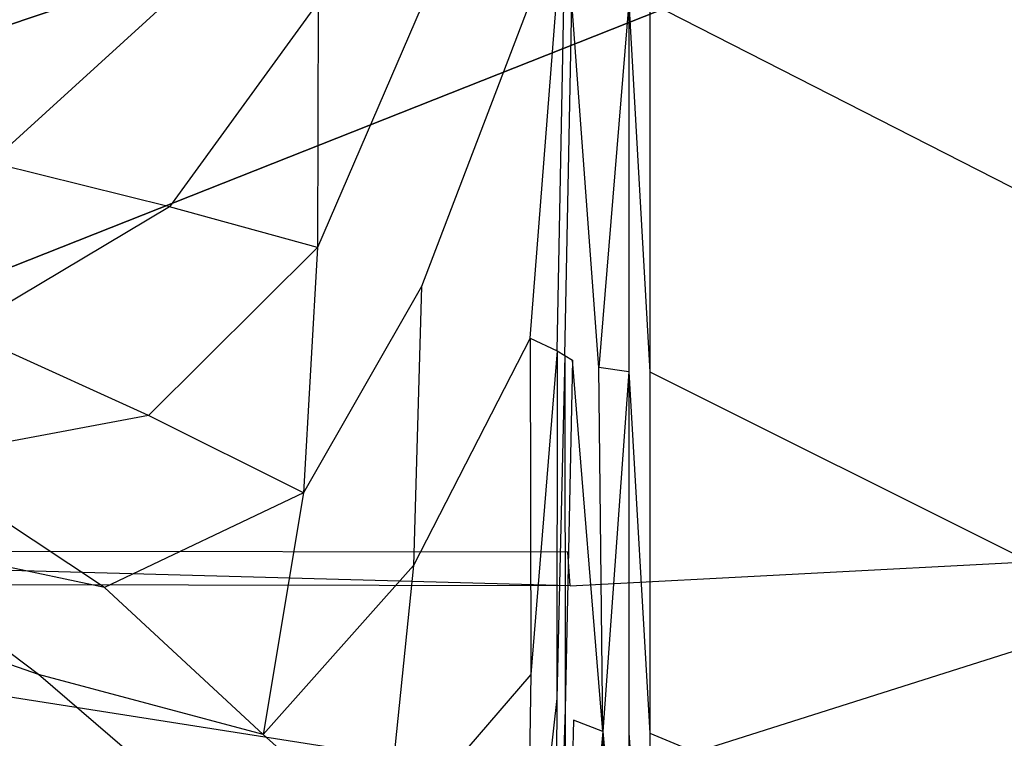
# Model space of a CAD drawing. Extents: x 0 to 1.3, y -0.48 to 0.
# Tile 17 of 36: x 0.5 to 0.65, y -0.32 to -0.21. Entities that reach past the tile are written whole.
import ezdxf

# ---------------------------------------------------------------- set-up
doc = ezdxf.new("R2010")
doc.units = 0
doc.layers.add('L2_BECKEN_613113___REPLACEMTFOR', color=7, linetype='CONTINUOUS')

msp = doc.modelspace()

# ---------------------------------------------------------------- linework, layer by layer
at = {"layer": 'L2_BECKEN_613113___REPLACEMTFOR', "color": 8}
for points, invisible_edges in [([(0.203724, -0.207096), (1.122902, 0), (0.211081, -0.22832), (0.203724, -0.207096)], 10), ([(0.211081, -0.22832), (1.122902, 0), (0.216896, -0.242771), (0.211081, -0.22832)], 13), ([(0.216896, -0.242771), (1.122902, 0), (0.227159, -0.256961), (0.216896, -0.242771)], 10), ([(0.227159, -0.256961), (1.122902, 0), (0.238387, -0.268345), (0.227159, -0.256961)], 13), ([(0.238387, -0.268345), (1.122902, 0), (0.253876, -0.277748), (0.238387, -0.268345)], 10), ([(0.253876, -0.277748), (1.122902, 0), (0.276309, -0.285832), (0.253876, -0.277748)], 13), ([(0.276309, -0.285832), (1.122902, 0), (0.298804, -0.287985), (0.276309, -0.285832)], 10), ([(0.298804, -0.287985), (1.122902, 0), (0.394821, -0.288271), (0.298804, -0.287985)], 13), ([(0.394821, -0.288271), (1.122902, 0), (0.584883, -0.288487), (0.394821, -0.288271)], 10), ([(0.584883, -0.288487), (1.122902, 0), (0.681909, -0.288417), (0.584883, -0.288487)], 13), ([(0.525913, -0.205599, 0.090803), (0.499652, -0.204706, 0.070544), (0.498749, -0.230339, 0.070363), (0.525913, -0.205599, 0.090803)], 14), ([(0.525913, -0.205599, 0.090803), (0.498749, -0.230339, 0.070363), (0.525468, -0.236956, 0.090736), (0.525913, -0.205599, 0.090803)], 14), ([(0.547603, -0.206417, 0.111895), (0.525913, -0.205599, 0.090803), (0.525468, -0.236956, 0.090736), (0.547603, -0.206417, 0.111895)], 14), ([(0.547603, -0.206417, 0.111895), (0.525468, -0.236956, 0.090736), (0.547506, -0.243031, 0.111883), (0.547603, -0.206417, 0.111895)], 14), ([(0.547603, -0.206417, 0.111895), (0.547506, -0.243031, 0.111883), (0.562989, -0.207193, 0.132096), (0.547603, -0.206417, 0.111895)], 14), ([(0.579059, -0.2069, 0.161885), (0.562989, -0.207193, 0.132096), (0.563029, -0.24881, 0.131975), (0.579059, -0.2069, 0.161885)], 14), ([(0.579059, -0.2069, 0.161885), (0.563029, -0.24881, 0.131975), (0.579272, -0.256524, 0.162152), (0.579059, -0.2069, 0.161885)], 14), ([(0.579272, -0.256524, 0.162152), (0.583151, -0.206825, 0.169471), (0.579059, -0.2069, 0.161885), (0.579272, -0.256524, 0.162152)], 14), ([(0.583151, -0.206825, 0.169471), (0.579272, -0.256524, 0.162152), (0.583263, -0.25842, 0.169565), (0.583151, -0.206825, 0.169471)], 13), ([(0.583263, -0.25842, 0.169565), (0.584301, -0.206641, 0.171992), (0.583151, -0.206825, 0.169471), (0.583263, -0.25842, 0.169565)], 14), ([(0.584301, -0.206641, 0.171992), (0.583263, -0.25842, 0.169565), (0.584424, -0.259113, 0.172124), (0.584301, -0.206641, 0.171992)], 13), ([(0.584424, -0.259113, 0.172124), (0.585452, -0.206457, 0.174514), (0.584301, -0.206641, 0.171992), (0.584424, -0.259113, 0.172124)], 14), ([(0.585452, -0.206457, 0.174514), (0.584424, -0.259113, 0.172124), (0.585585, -0.259806, 0.174683), (0.585452, -0.206457, 0.174514)], 13), ([(0.58884, -0.206428, 0.178049), (0.585452, -0.206457, 0.174514), (0.58948, -0.260892, 0.178287), (0.58884, -0.206428, 0.178049)], 14), ([(0.58948, -0.260892, 0.178287), (0.585452, -0.206457, 0.174514), (0.585585, -0.259806, 0.174683), (0.58948, -0.260892, 0.178287)], 14), ([(0.58948, -0.260892, 0.178287), (0.593979, -0.206463, 0.18), (0.58884, -0.206428, 0.178049), (0.58948, -0.260892, 0.178287)], 13), ([(0.593979, -0.206463, 0.18), (0.58948, -0.260892, 0.178287), (0.593979, -0.261537, 0.18), (0.593979, -0.206463, 0.18)], 14), ([(0.597126, -0.261537, 0.18), (0.593979, -0.206463, 0.18), (0.593979, -0.261537, 0.18), (0.597126, -0.261537, 0.18)], 13), ([(0.593979, -0.206463, 0.18), (0.597126, -0.261537, 0.18), (0.597126, -0.206463, 0.18), (0.593979, -0.206463, 0.18)], 14), ([(0.704967, -0.261537, 0.18), (0.597126, -0.206463, 0.18), (0.597126, -0.261537, 0.18), (0.704967, -0.261537, 0.18)], 13), ([(0.597126, -0.206463, 0.18), (0.704967, -0.261537, 0.18), (0.704967, -0.206463, 0.18), (0.597126, -0.206463, 0.18)], 14), ([(0.562989, -0.207193, 0.132096), (0.547506, -0.243031, 0.111883), (0.563029, -0.24881, 0.131975), (0.562989, -0.207193, 0.132096)], 14), ([(0.525468, -0.236956, 0.090736), (0.498749, -0.230339, 0.070363), (0.494418, -0.255423, 0.070399), (0.525468, -0.236956, 0.090736)], 14), ([(0.525468, -0.236956, 0.090736), (0.494418, -0.255423, 0.070399), (0.522305, -0.268081, 0.090754), (0.525468, -0.236956, 0.090736)], 14), ([(0.547506, -0.243031, 0.111883), (0.525468, -0.236956, 0.090736), (0.522305, -0.268081, 0.090754), (0.547506, -0.243031, 0.111883)], 14), ([(0.547506, -0.243031, 0.111883), (0.522305, -0.268081, 0.090754), (0.545453, -0.279632, 0.111876), (0.547506, -0.243031, 0.111883)], 14), ([(0.547506, -0.243031, 0.111883), (0.545453, -0.279632, 0.111876), (0.563029, -0.24881, 0.131975), (0.547506, -0.243031, 0.111883)], 14), ([(0.563029, -0.24881, 0.131975), (0.545453, -0.279632, 0.111876), (0.56183, -0.290481, 0.131995), (0.563029, -0.24881, 0.131975)], 14), ([(0.563029, -0.24881, 0.131975), (0.56183, -0.290481, 0.131995), (0.579272, -0.256524, 0.162152), (0.563029, -0.24881, 0.131975)], 14), ([(0.522305, -0.268081, 0.090754), (0.494418, -0.255423, 0.070399), (0.48699, -0.27472, 0.070566), (0.522305, -0.268081, 0.090754)], 14), ([(0.579272, -0.256524, 0.162152), (0.56183, -0.290481, 0.131995), (0.579344, -0.306712, 0.162868), (0.579272, -0.256524, 0.162152)], 14), ([(0.579272, -0.256524, 0.162152), (0.579344, -0.306712, 0.162868), (0.583263, -0.25842, 0.169565), (0.579272, -0.256524, 0.162152)], 14), ([(0.583263, -0.25842, 0.169565), (0.579344, -0.306712, 0.162868), (0.583219, -0.310303, 0.169699), (0.583263, -0.25842, 0.169565)], 14), ([(0.583263, -0.25842, 0.169565), (0.583219, -0.310303, 0.169699), (0.584424, -0.259113, 0.172124), (0.583263, -0.25842, 0.169565)], 14), ([(0.584424, -0.259113, 0.172124), (0.583219, -0.310303, 0.169699), (0.584469, -0.311917, 0.172276), (0.584424, -0.259113, 0.172124)], 14), ([(0.584424, -0.259113, 0.172124), (0.584469, -0.311917, 0.172276), (0.585585, -0.259806, 0.174683), (0.584424, -0.259113, 0.172124)], 14), ([(0.585585, -0.259806, 0.174683), (0.584469, -0.311917, 0.172276), (0.58572, -0.313532, 0.174853), (0.585585, -0.259806, 0.174683)], 14), ([(0.590117, -0.315225, 0.178525), (0.58948, -0.260892, 0.178287), (0.585585, -0.259806, 0.174683), (0.590117, -0.315225, 0.178525)], 14), ([(0.590117, -0.315225, 0.178525), (0.585585, -0.259806, 0.174683), (0.58572, -0.313532, 0.174853), (0.590117, -0.315225, 0.178525)], 14), ([(0.590117, -0.315225, 0.178525), (0.593979, -0.261537, 0.18), (0.58948, -0.260892, 0.178287), (0.590117, -0.315225, 0.178525)], 13), ([(0.593979, -0.261537, 0.18), (0.590117, -0.315225, 0.178525), (0.593979, -0.315485, 0.18), (0.593979, -0.261537, 0.18)], 14), ([(0.597126, -0.315485, 0.18), (0.593979, -0.261537, 0.18), (0.593979, -0.315485, 0.18), (0.597126, -0.315485, 0.18)], 13), ([(0.593979, -0.261537, 0.18), (0.597126, -0.315485, 0.18), (0.597126, -0.261537, 0.18), (0.593979, -0.261537, 0.18)], 14), ([(0.704967, -0.315485, 0.18), (0.597126, -0.261537, 0.18), (0.597126, -0.315485, 0.18), (0.704967, -0.315485, 0.18)], 13), ([(0.597126, -0.261537, 0.18), (0.704967, -0.315485, 0.18), (0.704967, -0.261537, 0.18), (0.597126, -0.261537, 0.18)], 14), ([(0.522305, -0.268081, 0.090754), (0.48699, -0.27472, 0.070566), (0.515742, -0.293737, 0.090825), (0.522305, -0.268081, 0.090754)], 14), ([(0.545453, -0.279632, 0.111876), (0.522305, -0.268081, 0.090754), (0.515742, -0.293737, 0.090825), (0.545453, -0.279632, 0.111876)], 14), ([(0.515742, -0.293737, 0.090825), (0.48699, -0.27472, 0.070566), (0.47824, -0.285848, 0.069997), (0.515742, -0.293737, 0.090825)], 14), ([(0.545453, -0.279632, 0.111876), (0.515742, -0.293737, 0.090825), (0.539424, -0.315702, 0.111874), (0.545453, -0.279632, 0.111876)], 14), ([(0.545453, -0.279632, 0.111876), (0.539424, -0.315702, 0.111874), (0.56183, -0.290481, 0.131995), (0.545453, -0.279632, 0.111876)], 14), ([(0.505877, -0.30672, 0.088816), (0.47824, -0.285848, 0.069997), (0.470179, -0.294394, 0.070328), (0.505877, -0.30672, 0.088816)], 14), ([(0.515742, -0.293737, 0.090825), (0.47824, -0.285848, 0.069997), (0.505877, -0.30672, 0.088816), (0.515742, -0.293737, 0.090825)], 14), ([(0.394821, -0.288271), (0.585245, -0.293517, 0.003861), (0.393041, -0.293081, 0.00371), (0.394821, -0.288271)], 13), ([(0.585245, -0.293517, 0.003861), (0.394821, -0.288271), (0.584883, -0.288487), (0.585245, -0.293517, 0.003861)], 14), ([(0.681909, -0.288417), (0.585245, -0.293517, 0.003861), (0.584883, -0.288487), (0.681909, -0.288417)], 13), ([(0.585245, -0.293517, 0.003861), (0.681909, -0.288417), (0.682684, -0.293377, 0.003812), (0.585245, -0.293517, 0.003861)], 14), ([(0.56183, -0.290481, 0.131995), (0.539424, -0.315702, 0.111874), (0.557628, -0.331924, 0.132122), (0.56183, -0.290481, 0.131995)], 14), ([(0.56183, -0.290481, 0.131995), (0.557628, -0.331924, 0.132122), (0.579344, -0.306712, 0.162868), (0.56183, -0.290481, 0.131995)], 14), ([(0.587405, -0.323544, 0.026909), (0.38242, -0.321799, 0.025857), (0.393041, -0.293081, 0.00371), (0.587405, -0.323544, 0.026909)], 14), ([(0.587405, -0.323544, 0.026909), (0.393041, -0.293081, 0.00371), (0.585245, -0.293517, 0.003861), (0.587405, -0.323544, 0.026909)], 14), ([(0.539424, -0.315702, 0.111874), (0.515742, -0.293737, 0.090825), (0.505877, -0.30672, 0.088816), (0.539424, -0.315702, 0.111874)], 14), ([(0.682684, -0.293377, 0.003812), (0.587405, -0.323544, 0.026909), (0.585245, -0.293517, 0.003861), (0.682684, -0.293377, 0.003812)], 14), ([(0.687315, -0.322982, 0.02657), (0.587405, -0.323544, 0.026909), (0.682684, -0.293377, 0.003812), (0.687315, -0.322982, 0.02657)], 14), ([(0.505877, -0.30672, 0.088816), (0.470179, -0.294394, 0.070328), (0.497271, -0.316795, 0.088785), (0.505877, -0.30672, 0.088816)], 14), ([(0.530425, -0.327804, 0.109112), (0.505877, -0.30672, 0.088816), (0.497271, -0.316795, 0.088785), (0.530425, -0.327804, 0.109112)], 14), ([(0.539424, -0.315702, 0.111874), (0.505877, -0.30672, 0.088816), (0.530425, -0.327804, 0.109112), (0.539424, -0.315702, 0.111874)], 14), ([(0.579344, -0.306712, 0.162868), (0.557628, -0.331924, 0.132122), (0.578751, -0.351033, 0.163716), (0.579344, -0.306712, 0.162868)], 14), ([(0.579344, -0.306712, 0.162868), (0.578751, -0.351033, 0.163716), (0.583219, -0.310303, 0.169699), (0.579344, -0.306712, 0.162868)], 14), ([(0.583219, -0.310303, 0.169699), (0.578751, -0.351033, 0.163716), (0.583006, -0.354883, 0.17008), (0.583219, -0.310303, 0.169699)], 14), ([(0.583219, -0.310303, 0.169699), (0.583006, -0.354883, 0.17008), (0.584469, -0.311917, 0.172276), (0.583219, -0.310303, 0.169699)], 14), ([(0.584469, -0.311917, 0.172276), (0.583006, -0.354883, 0.17008), (0.584606, -0.35621, 0.172698), (0.584469, -0.311917, 0.172276)], 14), ([(0.584469, -0.311917, 0.172276), (0.584606, -0.35621, 0.172698), (0.58572, -0.313532, 0.174853), (0.584469, -0.311917, 0.172276)], 14), ([(0.58572, -0.313532, 0.174853), (0.584606, -0.35621, 0.172698), (0.586205, -0.357537, 0.175316), (0.58572, -0.313532, 0.174853)], 14), ([(0.590117, -0.315225, 0.178525), (0.58572, -0.313532, 0.174853), (0.586205, -0.357537, 0.175316), (0.590117, -0.315225, 0.178525)], 14), ([(0.557628, -0.331924, 0.132122), (0.539424, -0.315702, 0.111874), (0.530425, -0.327804, 0.109112), (0.557628, -0.331924, 0.132122)], 14), ([(0.590117, -0.315225, 0.178525), (0.586205, -0.357537, 0.175316), (0.589613, -0.359005, 0.178332), (0.590117, -0.315225, 0.178525)], 14), ([(0.593979, -0.360118, 0.18), (0.590117, -0.315225, 0.178525), (0.589613, -0.359005, 0.178332), (0.593979, -0.360118, 0.18)], 13), ([(0.590117, -0.315225, 0.178525), (0.593979, -0.360118, 0.18), (0.593979, -0.315485, 0.18), (0.590117, -0.315225, 0.178525)], 14), ([(0.597126, -0.360118, 0.18), (0.593979, -0.315485, 0.18), (0.593979, -0.360118, 0.18), (0.597126, -0.360118, 0.18)], 13), ([(0.593979, -0.315485, 0.18), (0.597126, -0.360118, 0.18), (0.597126, -0.315485, 0.18), (0.593979, -0.315485, 0.18)], 14), ([(0.704967, -0.360118, 0.18), (0.597126, -0.315485, 0.18), (0.597126, -0.360118, 0.18), (0.704967, -0.360118, 0.18)], 13), ([(0.597126, -0.315485, 0.18), (0.704967, -0.360118, 0.18), (0.704967, -0.315485, 0.18), (0.597126, -0.315485, 0.18)], 14)]:
    msp.add_3dface(points, dxfattribs=dict(at, invisible_edges=invisible_edges))

doc.saveas('drawing.dxf')
